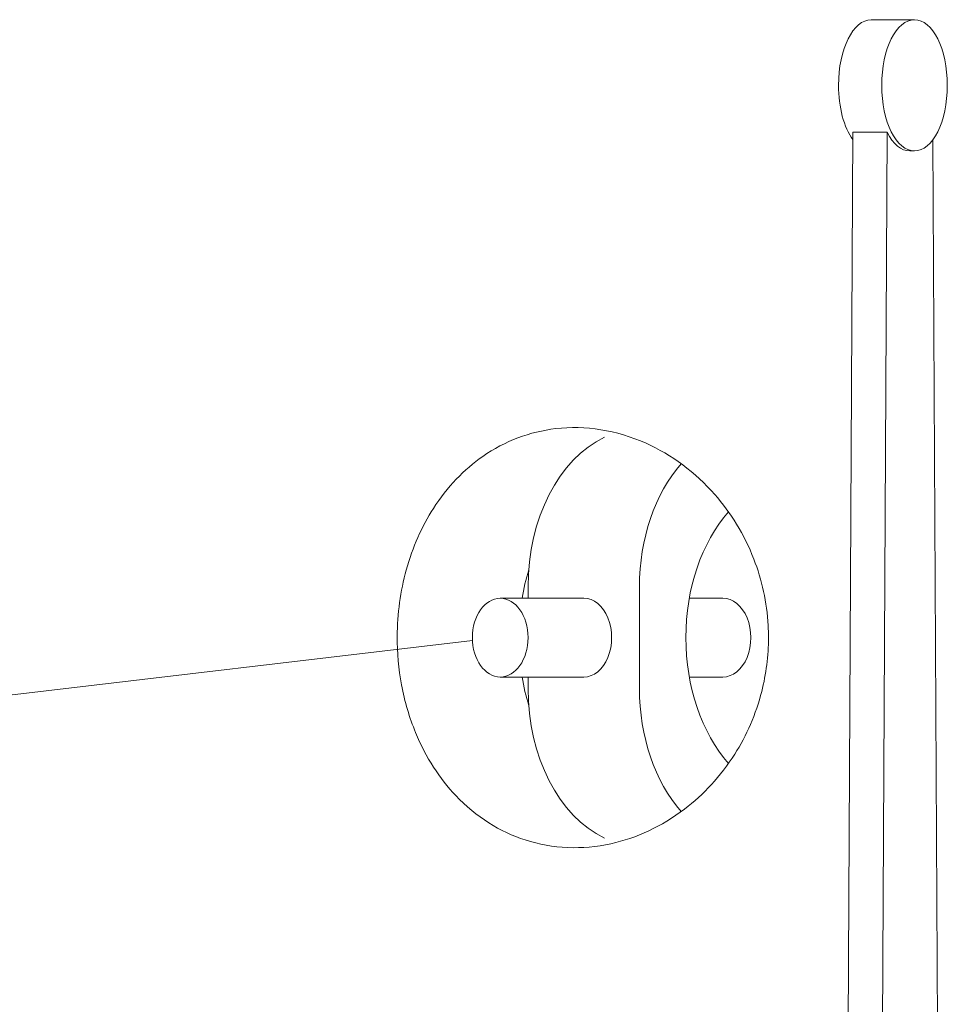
# Model space of a CAD drawing. Header units: inches. Extents: x 1 to 669, y 0 to 417.
# Tile 29 of 256: x 80 to 89, y 188 to 198. Entities that reach past the tile are written whole.
import ezdxf

# ---------------------------------------------------------------- set-up
doc = ezdxf.new("R2010")
doc.units = ezdxf.units.IN
doc.header["$LTSCALE"] = 12
doc.header["$MEASUREMENT"] = 0
doc.layers.get('0').update_dxf_attribs({"linetype": 'CONTINUOUS'})
doc.layers.add('Leader', color=41, linetype='CONTINUOUS', lineweight=13)
doc.layers.add('Q', color=4, linetype='CONTINUOUS')

msp = doc.modelspace()

# ---------------------------------------------------------------- linework, layer by layer
at = {"lineweight": 0}
for p, q in [((84.69951, 192.15076), (84.69951, 192.25988)), ((85.76017, 192.25988), (85.76017, 191.29163)), ((84.43434, 192.15076), (85.22984, 192.15076)), ((86.23504, 192.15076), (86.55566, 192.15076)), ((84.43434, 191.40076), (85.22984, 191.40076)), ((84.69951, 191.29163), (84.69951, 191.40076)), ((86.23504, 191.40076), (86.55566, 191.40076))]:
    msp.add_line(p, q, dxfattribs=at)
at = {"lineweight": 0, "extrusion": (2.09346e-16, -4.65342e-46, -1)}
for centre, major_axis, start_param, end_param in [((85.76017, 192.25988), (0, 1.5), -1.5707963, -0.3202069), ((84.43434, 191.77576), (0, -0.375), -3.141592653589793, 3.141592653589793)]:
    msp.add_ellipse(centre, major_axis=major_axis, ratio=0.7071068, start_param=start_param, end_param=end_param, dxfattribs=at)
at = {"lineweight": 0}
for centre, major_axis, ratio, start_param, end_param in [((86.82083, 192.25988), (0, -1.5), 0.7071068, -2.4669873, -1.5707963), ((86.37888, 191.77576), (0, -2), 0.8838835, -1.8992916, -1.7594127), ((86.37888, 191.77576), (0, -2), 0.8838835, -1.3821799, -1.2423011), ((86.82083, 191.29163), (0, -1.5), 0.7071068, -1.5707963, -0.6746054)]:
    msp.add_ellipse(centre, major_axis=major_axis, ratio=ratio, start_param=start_param, end_param=end_param, dxfattribs=at)
at = {"lineweight": 0, "extrusion": (2.87914e-16, 2.25949e-17, -1)}
msp.add_ellipse((87.28612, 191.77576), major_axis=(0, 1.53303), ratio=0.7071068, start_param=-2.4667269, end_param=-0.6748658, dxfattribs=at)
at = {"lineweight": 0, "extrusion": (2.09346e-16, 1.47408e-32, -1)}
msp.add_ellipse((85.22984, 191.77576), major_axis=(0, 0.375), ratio=0.7071068, start_param=0, end_param=3.1415927, dxfattribs=at)
at = {"lineweight": 0, "extrusion": (2.09346e-16, 3.78439e-33, -1)}
msp.add_ellipse((86.55566, 191.77576), major_axis=(0, 0.375), ratio=0.7071068, start_param=0, end_param=3.1415927, dxfattribs=at)
at = {"lineweight": 0, "extrusion": (2.31652e-16, 2.36584e-17, -1)}
msp.add_ellipse((85.76017, 191.29163), major_axis=(0, -1.5), ratio=0.7071068, start_param=0.3202069, end_param=1.5707963, dxfattribs=at)
at = {"lineweight": 0}
msp.add_open_spline([(86.98901, 191.77576), (86.98899, 191.60248), (86.96728, 191.43064), (86.86943, 191.0457), (86.78036, 190.84447), (86.53389, 190.45541), (86.36945, 190.28056), (85.97157, 189.97735), (85.7312, 189.86761), (85.21406, 189.75337), (84.93464, 189.76457), (84.43232, 189.92676), (84.20488, 190.067), (83.85771, 190.43332), (83.72591, 190.63413), (83.56983, 191.01306), (83.52436, 191.16593), (83.46666, 191.47741), (83.45277, 191.63159), (83.4535, 191.78732), (83.45451, 192.00499), (83.48398, 192.21837), (83.59929, 192.63787), (83.68767, 192.83484), (83.92899, 193.2118), (84.08972, 193.37723), (84.48024, 193.64895), (84.71785, 193.73701), (85.24576, 193.79824), (85.54114, 193.75275), (86.0672, 193.51711), (86.29159, 193.35096), (86.62888, 192.96664), (86.75835, 192.75998), (86.926, 192.32566), (86.97351, 192.11242), (86.98795, 191.85237), (86.989, 191.81403), (86.98901, 191.77576)], degree=3, knots=[17.9997575, 17.9997575, 17.9997575, 17.9997575, 19.3801988, 19.3801988, 21.1969883, 21.1969883, 23.3500181, 23.3500181, 25.9776181, 25.9776181, 28.9599175, 28.9599175, 31.7013675, 31.7013675, 33.8539146, 33.8539146, 35.1369985, 35.1369985, 36.3236736, 36.3236736, 36.3236736, 37.982319, 37.982319, 39.7790924, 39.7790924, 41.9475368, 41.9475368, 44.5541439, 44.5541439, 47.5470736, 47.5470736, 50.1460212, 50.1460212, 52.256916, 52.256916, 54.0185215, 54.0185215, 54.323431, 54.323431, 54.323431, 54.323431], dxfattribs=at)
at = {"layer": 'Leader'}
msp.add_line((84.16987, 191.74868), (57.01806, 188.54352), dxfattribs=at)
at = {"layer": 'Q', "lineweight": 0}
for p, q in [((88.38007, 197.6594), (87.96871, 197.6594)), ((87.73289, 185.03526), (87.79365, 196.58729)), ((88.11841, 196.58729), (87.79365, 196.58729)), ((88.11841, 196.58729), (88.05765, 185.03526)), ((88.60673, 186.77571), (88.55549, 196.51716)), ((88.38007, 196.4094), (88.33677, 196.4094))]:
    msp.add_line(p, q, dxfattribs=at)
at = {"layer": 'Q', "lineweight": 0, "extrusion": (3.55271e-16, -1.43962e-33, -1)}
msp.add_ellipse((87.96871, 197.0344), major_axis=(0, 0.625), ratio=0.5, start_param=-1.5707963, end_param=0, dxfattribs=at)
at = {"layer": 'Q', "lineweight": 0}
msp.add_ellipse((88.38007, 197.0344), major_axis=(0, 0.625), ratio=0.5, start_param=-4.712389, end_param=1.5707963, dxfattribs=at)
at = {"layer": 'Q', "lineweight": 0, "extrusion": (2.46723e-16, 2.36457e-17, -1)}
msp.add_ellipse((87.96871, 197.0344), major_axis=(0, 0.625), ratio=0.5, start_param=-2.5455753, end_param=-1.5707963, dxfattribs=at)
at = {"layer": 'Q', "lineweight": 0, "extrusion": (3.55271e-16, 6.16693e-32, -1)}
msp.add_ellipse((88.33677, 197.0344), major_axis=(0, -0.625), ratio=0.5, start_param=0, end_param=0.7736272, dxfattribs=at)

doc.saveas('drawing.dxf')
